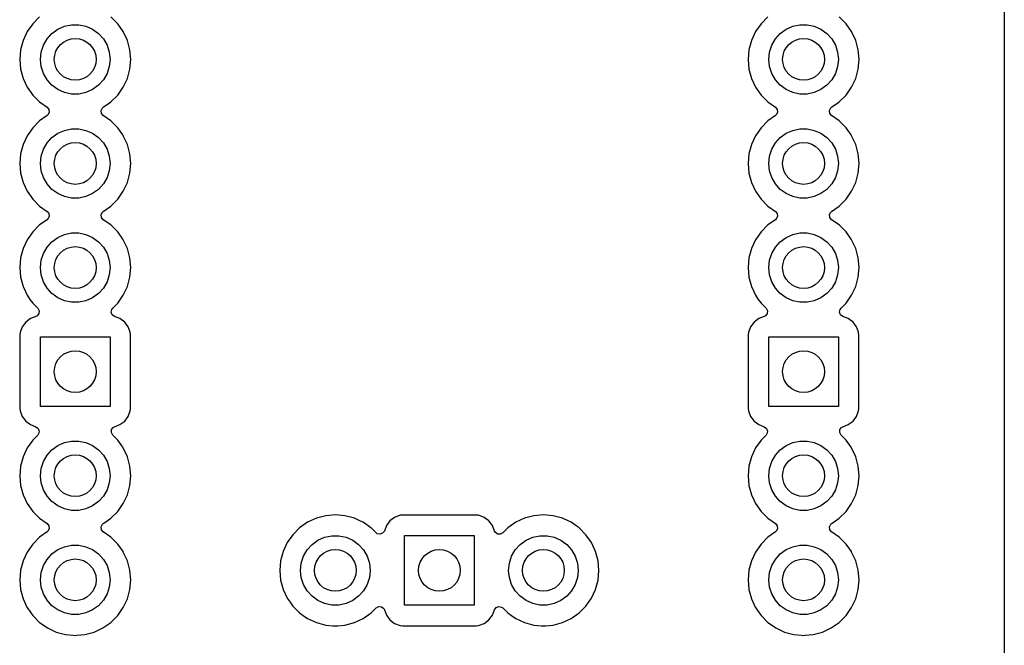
# Model space of a CAD drawing. Extents: x 98 to 223, y -135 to -41.
# Tile 16 of 23: x 199 to 223, y -102 to -86. Entities that reach past the tile are written whole.
import ezdxf

# ---------------------------------------------------------------- set-up
doc = ezdxf.new("R2010")
doc.units = 0
doc.layers.add('BLACK', color=7, linetype='CONTINUOUS')

msp = doc.modelspace()

# ---------------------------------------------------------------- linework, layer by layer
at = {"layer": 'BLACK', "linetype": 'CONTINUOUS'}
for p, q in [((223.182185, -48.567008), (223.178255, -112.144557)), ((199.629847, -86.215255), (199.462755, -86.382347)), ((201.539744, -86.382347), (201.372652, -86.215256)), ((217.409847, -86.215255), (217.242755, -86.382347)), ((219.319744, -86.382347), (219.152652, -86.215256)), ((199.462755, -86.382347), (199.327215, -86.575919)), ((199.932489, -86.622077), (200.07625, -86.517628)), ((200.07625, -86.517628), (200.238586, -86.445352)), ((200.238586, -86.445352), (200.412401, -86.408406)), ((200.412401, -86.408406), (200.590099, -86.408406)), ((200.590099, -86.408406), (200.763914, -86.445352)), ((200.763914, -86.445352), (200.92625, -86.517628)), ((200.92625, -86.517628), (201.070011, -86.622077)), ((201.671116, -86.569966), (201.539744, -86.382347)), ((217.242755, -86.382347), (217.107215, -86.575919)), ((217.712489, -86.622077), (217.85625, -86.517628)), ((217.85625, -86.517628), (218.018586, -86.445352)), ((218.018586, -86.445352), (218.192401, -86.408406)), ((218.192401, -86.408406), (218.370099, -86.408406)), ((218.370099, -86.408406), (218.543914, -86.445352)), ((218.543914, -86.445352), (218.70625, -86.517628)), ((218.70625, -86.517628), (218.850011, -86.622077)), ((219.451116, -86.569966), (219.319744, -86.382347)), ((199.327214, -86.575921), (199.227348, -86.790085)), ((199.327215, -86.575919), (199.327214, -86.575921)), ((199.724736, -86.908024), (199.813586, -86.754133)), ((199.813586, -86.754133), (199.932489, -86.622077)), ((201.070011, -86.622077), (201.188914, -86.754133)), ((201.188914, -86.754133), (201.277764, -86.908024)), ((201.675285, -86.575921), (201.671116, -86.569966)), ((201.775153, -86.790087), (201.675285, -86.575921)), ((217.107214, -86.575921), (217.007348, -86.790085)), ((217.107215, -86.575919), (217.107214, -86.575921)), ((217.504736, -86.908024), (217.593586, -86.754133)), ((217.593586, -86.754133), (217.712489, -86.622077)), ((218.850011, -86.622077), (218.968914, -86.754133)), ((218.968914, -86.754133), (219.057764, -86.908024)), ((219.455285, -86.575921), (219.451116, -86.569966)), ((219.555153, -86.790087), (219.455285, -86.575921)), ((199.227344, -86.790094), (199.166188, -87.018336)), ((199.227348, -86.790085), (199.227344, -86.790094)), ((199.669825, -87.077025), (199.724736, -86.908024)), ((201.277764, -86.908024), (201.332675, -87.077025)), ((201.836313, -87.018342), (201.775153, -86.790087)), ((217.007344, -86.790094), (216.946188, -87.018336)), ((217.007348, -86.790085), (217.007344, -86.790094)), ((217.449825, -87.077025), (217.504736, -86.908024)), ((219.057764, -86.908024), (219.112675, -87.077025)), ((219.616313, -87.018342), (219.555153, -86.790087)), ((199.166186, -87.018346), (199.145591, -87.253749)), ((199.166188, -87.018336), (199.166186, -87.018346)), ((199.65125, -87.25375), (199.669825, -87.077025)), ((201.332675, -87.077025), (201.35125, -87.25375)), ((201.856909, -87.25375), (201.836313, -87.018342)), ((216.946186, -87.018346), (216.925591, -87.253749)), ((216.946188, -87.018336), (216.946186, -87.018346)), ((217.43125, -87.25375), (217.449825, -87.077025)), ((219.112675, -87.077025), (219.13125, -87.25375)), ((219.636909, -87.25375), (219.616313, -87.018342)), ((199.145591, -87.253749), (199.145591, -87.25375)), ((199.145591, -87.25375), (199.166186, -87.489153)), ((199.166186, -87.489153), (199.166188, -87.489163)), ((199.166188, -87.489163), (199.227344, -87.717405)), ((199.669825, -87.430475), (199.65125, -87.25375)), ((199.724736, -87.599476), (199.669825, -87.430475)), ((201.332675, -87.430475), (201.277764, -87.599476)), ((201.35125, -87.25375), (201.332675, -87.430475)), ((201.775153, -87.717413), (201.836313, -87.489158)), ((201.836313, -87.489158), (201.856909, -87.25375)), ((216.925591, -87.253749), (216.925591, -87.25375)), ((216.925591, -87.25375), (216.946186, -87.489153)), ((216.946186, -87.489153), (216.946188, -87.489163)), ((216.946188, -87.489163), (217.007344, -87.717405)), ((217.449825, -87.430475), (217.43125, -87.25375)), ((217.504736, -87.599476), (217.449825, -87.430475)), ((219.112675, -87.430475), (219.057764, -87.599476)), ((219.13125, -87.25375), (219.112675, -87.430475)), ((219.555153, -87.717413), (219.616313, -87.489158)), ((219.616313, -87.489158), (219.636909, -87.25375)), ((199.227344, -87.717405), (199.227346, -87.717409)), ((199.227346, -87.717409), (199.227347, -87.717413)), ((199.227347, -87.717413), (199.327215, -87.93158)), ((199.813586, -87.753367), (199.724736, -87.599476)), ((201.277764, -87.599476), (201.188914, -87.753367)), ((201.675285, -87.93158), (201.775153, -87.717413)), ((217.007344, -87.717405), (217.007346, -87.717409)), ((217.007346, -87.717409), (217.007347, -87.717413)), ((217.007347, -87.717413), (217.107215, -87.93158)), ((217.593586, -87.753367), (217.504736, -87.599476)), ((219.057764, -87.599476), (218.968914, -87.753367)), ((219.455285, -87.93158), (219.555153, -87.717413)), ((199.327215, -87.93158), (199.327217, -87.931584)), ((199.327217, -87.931584), (199.462751, -88.125145)), ((199.932489, -87.885423), (199.813586, -87.753367)), ((200.07625, -87.989872), (199.932489, -87.885423)), ((201.070011, -87.885423), (200.92625, -87.989872)), ((201.188914, -87.753367), (201.070011, -87.885423)), ((201.539745, -88.125151), (201.675285, -87.93158)), ((217.107215, -87.93158), (217.107217, -87.931584)), ((217.107217, -87.931584), (217.242751, -88.125145)), ((217.712489, -87.885423), (217.593586, -87.753367)), ((217.85625, -87.989872), (217.712489, -87.885423)), ((218.850011, -87.885423), (218.70625, -87.989872)), ((218.968914, -87.753367), (218.850011, -87.885423)), ((219.319745, -88.125151), (219.455285, -87.93158)), ((199.462751, -88.125145), (199.462756, -88.125152)), ((199.462756, -88.125152), (199.629847, -88.292243)), ((200.238586, -88.062148), (200.07625, -87.989872)), ((200.412401, -88.099094), (200.238586, -88.062148)), ((200.590099, -88.099094), (200.412401, -88.099094)), ((200.763914, -88.062148), (200.590099, -88.099094)), ((200.92625, -87.989872), (200.763914, -88.062148)), ((201.372651, -88.292245), (201.539745, -88.125151)), ((217.242751, -88.125145), (217.242756, -88.125152)), ((217.242756, -88.125152), (217.409847, -88.292243)), ((218.018586, -88.062148), (217.85625, -87.989872)), ((218.192401, -88.099094), (218.018586, -88.062148)), ((218.370099, -88.099094), (218.192401, -88.099094)), ((218.543914, -88.062148), (218.370099, -88.099094)), ((218.70625, -87.989872), (218.543914, -88.062148)), ((219.152651, -88.292245), (219.319745, -88.125151)), ((199.629847, -88.292243), (199.629853, -88.292248)), ((199.629853, -88.292248), (199.815408, -88.422175)), ((199.815408, -88.422175), (199.859033, -88.476752)), ((201.136273, -88.50125), (201.167796, -88.438895)), ((201.167796, -88.438895), (201.187092, -88.422175)), ((201.187092, -88.422175), (201.33603, -88.317887)), ((201.33603, -88.317887), (201.372651, -88.292245)), ((217.409847, -88.292243), (217.409853, -88.292248)), ((217.409853, -88.292248), (217.595408, -88.422175)), ((217.595408, -88.422175), (217.639033, -88.476752)), ((218.916273, -88.50125), (218.947796, -88.438895)), ((218.947796, -88.438895), (218.967092, -88.422175)), ((218.967092, -88.422175), (219.11603, -88.317887)), ((219.11603, -88.317887), (219.152651, -88.292245)), ((199.815408, -88.625325), (199.629847, -88.755255)), ((199.834704, -88.608605), (199.815408, -88.625325)), ((199.866227, -88.54625), (199.834704, -88.608605)), ((199.859033, -88.476752), (199.866227, -88.54625)), ((201.143467, -88.570748), (201.136273, -88.50125)), ((201.187092, -88.625325), (201.143467, -88.570748)), ((201.372646, -88.755251), (201.187092, -88.625325)), ((217.595408, -88.625325), (217.409847, -88.755255)), ((217.614704, -88.608605), (217.595408, -88.625325)), ((217.646227, -88.54625), (217.614704, -88.608605)), ((217.639033, -88.476752), (217.646227, -88.54625)), ((218.923467, -88.570748), (218.916273, -88.50125)), ((218.967092, -88.625325), (218.923467, -88.570748)), ((219.152646, -88.755251), (218.967092, -88.625325)), ((199.462755, -88.922347), (199.327215, -89.115919)), ((199.629847, -88.755255), (199.462755, -88.922347)), ((201.372652, -88.755256), (201.372646, -88.755251)), ((201.539744, -88.922347), (201.372652, -88.755256)), ((201.660711, -89.095106), (201.539744, -88.922347)), ((217.242755, -88.922347), (217.107215, -89.115919)), ((217.409847, -88.755255), (217.242755, -88.922347)), ((219.152652, -88.755256), (219.152646, -88.755251)), ((219.319744, -88.922347), (219.152652, -88.755256)), ((219.440711, -89.095106), (219.319744, -88.922347)), ((199.327214, -89.115921), (199.227348, -89.330085)), ((199.327215, -89.115919), (199.327214, -89.115921)), ((199.813586, -89.294133), (199.932489, -89.162077)), ((199.932489, -89.162077), (200.07625, -89.057628)), ((200.07625, -89.057628), (200.238586, -88.985352)), ((200.238586, -88.985352), (200.412401, -88.948406)), ((200.412401, -88.948406), (200.590099, -88.948406)), ((200.590099, -88.948406), (200.763914, -88.985352)), ((200.763914, -88.985352), (200.92625, -89.057628)), ((200.92625, -89.057628), (201.070011, -89.162077)), ((201.070011, -89.162077), (201.188914, -89.294133)), ((201.675285, -89.115921), (201.660711, -89.095106)), ((201.775153, -89.330087), (201.675285, -89.115921)), ((217.107214, -89.115921), (217.007348, -89.330085)), ((217.107215, -89.115919), (217.107214, -89.115921)), ((217.593586, -89.294133), (217.712489, -89.162077)), ((217.712489, -89.162077), (217.85625, -89.057628)), ((217.85625, -89.057628), (218.018586, -88.985352)), ((218.018586, -88.985352), (218.192401, -88.948406)), ((218.192401, -88.948406), (218.370099, -88.948406)), ((218.370099, -88.948406), (218.543914, -88.985352)), ((218.543914, -88.985352), (218.70625, -89.057628)), ((218.70625, -89.057628), (218.850011, -89.162077)), ((218.850011, -89.162077), (218.968914, -89.294133)), ((219.455285, -89.115921), (219.440711, -89.095106)), ((219.555153, -89.330087), (219.455285, -89.115921)), ((199.227344, -89.330094), (199.166188, -89.558336)), ((199.227348, -89.330085), (199.227344, -89.330094)), ((199.724736, -89.448024), (199.813586, -89.294133)), ((201.188914, -89.294133), (201.277764, -89.448024)), ((201.836313, -89.558342), (201.775153, -89.330087)), ((217.007344, -89.330094), (216.946188, -89.558336)), ((217.007348, -89.330085), (217.007344, -89.330094)), ((217.504736, -89.448024), (217.593586, -89.294133)), ((218.968914, -89.294133), (219.057764, -89.448024)), ((219.616313, -89.558342), (219.555153, -89.330087)), ((199.166186, -89.558346), (199.145591, -89.793749)), ((199.166188, -89.558336), (199.166186, -89.558346)), ((199.65125, -89.79375), (199.669825, -89.617025)), ((199.669825, -89.617025), (199.724736, -89.448024)), ((201.277764, -89.448024), (201.332675, -89.617025)), ((201.332675, -89.617025), (201.35125, -89.79375)), ((201.856909, -89.79375), (201.836313, -89.558342)), ((216.946186, -89.558346), (216.925591, -89.793749)), ((216.946188, -89.558336), (216.946186, -89.558346)), ((217.43125, -89.79375), (217.449825, -89.617025)), ((217.449825, -89.617025), (217.504736, -89.448024)), ((219.057764, -89.448024), (219.112675, -89.617025)), ((219.112675, -89.617025), (219.13125, -89.79375)), ((219.636909, -89.79375), (219.616313, -89.558342)), ((199.145591, -89.793749), (199.145591, -89.79375)), ((199.145591, -89.79375), (199.166186, -90.029153)), ((199.669825, -89.970475), (199.65125, -89.79375)), ((201.35125, -89.79375), (201.332675, -89.970475)), ((201.836313, -90.029158), (201.856909, -89.79375)), ((216.925591, -89.793749), (216.925591, -89.79375)), ((216.925591, -89.79375), (216.946186, -90.029153)), ((217.449825, -89.970475), (217.43125, -89.79375)), ((219.13125, -89.79375), (219.112675, -89.970475)), ((219.616313, -90.029158), (219.636909, -89.79375)), ((199.166186, -90.029153), (199.166188, -90.029163)), ((199.166188, -90.029163), (199.227344, -90.257405)), ((199.724736, -90.139476), (199.669825, -89.970475)), ((201.332675, -89.970475), (201.277764, -90.139476)), ((201.775153, -90.257413), (201.836313, -90.029158)), ((216.946186, -90.029153), (216.946188, -90.029163)), ((216.946188, -90.029163), (217.007344, -90.257405)), ((217.504736, -90.139476), (217.449825, -89.970475)), ((219.112675, -89.970475), (219.057764, -90.139476)), ((219.555153, -90.257413), (219.616313, -90.029158)), ((199.227344, -90.257405), (199.227346, -90.257409)), ((199.227346, -90.257409), (199.227347, -90.257413)), ((199.227347, -90.257413), (199.2767, -90.36325)), ((199.2767, -90.36325), (199.327215, -90.47158)), ((199.813586, -90.293367), (199.724736, -90.139476)), ((199.932489, -90.425423), (199.813586, -90.293367)), ((201.188914, -90.293367), (201.070011, -90.425423)), ((201.277764, -90.139476), (201.188914, -90.293367)), ((201.675285, -90.47158), (201.775153, -90.257413)), ((217.007344, -90.257405), (217.007346, -90.257409)), ((217.007346, -90.257409), (217.007347, -90.257413)), ((217.007347, -90.257413), (217.0567, -90.36325)), ((217.0567, -90.36325), (217.107215, -90.47158)), ((217.593586, -90.293367), (217.504736, -90.139476)), ((217.712489, -90.425423), (217.593586, -90.293367)), ((218.968914, -90.293367), (218.850011, -90.425423)), ((219.057764, -90.139476), (218.968914, -90.293367)), ((219.455285, -90.47158), (219.555153, -90.257413)), ((199.327215, -90.47158), (199.327217, -90.471584)), ((199.327217, -90.471584), (199.462751, -90.665145)), ((200.07625, -90.529872), (199.932489, -90.425423)), ((200.238586, -90.602148), (200.07625, -90.529872)), ((200.412401, -90.639094), (200.238586, -90.602148)), ((200.763914, -90.602148), (200.590099, -90.639094)), ((200.92625, -90.529872), (200.763914, -90.602148)), ((201.070011, -90.425423), (200.92625, -90.529872)), ((201.539745, -90.665151), (201.675285, -90.47158)), ((217.107215, -90.47158), (217.107217, -90.471584)), ((217.107217, -90.471584), (217.242751, -90.665145)), ((217.85625, -90.529872), (217.712489, -90.425423)), ((218.018586, -90.602148), (217.85625, -90.529872)), ((218.192401, -90.639094), (218.018586, -90.602148)), ((218.543914, -90.602148), (218.370099, -90.639094)), ((218.70625, -90.529872), (218.543914, -90.602148)), ((218.850011, -90.425423), (218.70625, -90.529872)), ((219.319745, -90.665151), (219.455285, -90.47158)), ((199.462751, -90.665145), (199.462756, -90.665152)), ((199.462756, -90.665152), (199.629847, -90.832243)), ((199.629847, -90.832243), (199.629853, -90.832248)), ((199.629853, -90.832248), (199.815408, -90.962175)), ((200.590099, -90.639094), (200.412401, -90.639094)), ((201.264647, -90.90787), (201.372651, -90.832245)), ((201.372651, -90.832245), (201.539745, -90.665151)), ((217.242751, -90.665145), (217.242756, -90.665152)), ((217.242756, -90.665152), (217.409847, -90.832243)), ((217.409847, -90.832243), (217.409853, -90.832248)), ((217.409853, -90.832248), (217.595408, -90.962175)), ((218.370099, -90.639094), (218.192401, -90.639094)), ((219.044647, -90.90787), (219.152651, -90.832245)), ((219.152651, -90.832245), (219.319745, -90.665151)), ((199.815408, -90.962175), (199.859033, -91.016752)), ((199.866227, -91.08625), (199.834704, -91.148605)), ((199.859033, -91.016752), (199.866227, -91.08625)), ((201.136273, -91.04125), (201.167796, -90.978895)), ((201.143467, -91.110748), (201.136273, -91.04125)), ((201.167796, -90.978895), (201.187092, -90.962175)), ((201.187092, -90.962175), (201.264647, -90.90787)), ((217.595408, -90.962175), (217.639033, -91.016752)), ((217.646227, -91.08625), (217.614704, -91.148605)), ((217.639033, -91.016752), (217.646227, -91.08625)), ((218.916273, -91.04125), (218.947796, -90.978895)), ((218.923467, -91.110748), (218.916273, -91.04125)), ((218.947796, -90.978895), (218.967092, -90.962175)), ((218.967092, -90.962175), (219.044647, -90.90787)), ((199.629847, -91.295255), (199.462755, -91.462347)), ((199.815408, -91.165325), (199.629847, -91.295255)), ((199.834704, -91.148605), (199.815408, -91.165325)), ((201.187092, -91.165325), (201.143467, -91.110748)), ((201.372646, -91.295251), (201.187092, -91.165325)), ((201.372652, -91.295256), (201.372646, -91.295251)), ((201.539744, -91.462347), (201.372652, -91.295256)), ((217.409847, -91.295255), (217.242755, -91.462347)), ((217.595408, -91.165325), (217.409847, -91.295255)), ((217.614704, -91.148605), (217.595408, -91.165325)), ((218.967092, -91.165325), (218.923467, -91.110748)), ((219.152646, -91.295251), (218.967092, -91.165325)), ((219.152652, -91.295256), (219.152646, -91.295251)), ((219.319744, -91.462347), (219.152652, -91.295256)), ((199.462755, -91.462347), (199.327215, -91.655919)), ((200.07625, -91.597628), (200.238586, -91.525352)), ((200.238586, -91.525352), (200.412401, -91.488406)), ((200.412401, -91.488406), (200.590099, -91.488406)), ((200.590099, -91.488406), (200.763914, -91.525352)), ((200.763914, -91.525352), (200.92625, -91.597628)), ((201.666202, -91.642948), (201.539744, -91.462347)), ((217.242755, -91.462347), (217.107215, -91.655919)), ((217.85625, -91.597628), (218.018586, -91.525352)), ((218.018586, -91.525352), (218.192401, -91.488406)), ((218.192401, -91.488406), (218.370099, -91.488406)), ((218.370099, -91.488406), (218.543914, -91.525352)), ((218.543914, -91.525352), (218.70625, -91.597628)), ((219.446202, -91.642948), (219.319744, -91.462347)), ((199.327214, -91.655921), (199.227348, -91.870085)), ((199.327215, -91.655919), (199.327214, -91.655921)), ((199.813586, -91.834133), (199.932489, -91.702077)), ((199.932489, -91.702077), (200.07625, -91.597628)), ((200.92625, -91.597628), (201.070011, -91.702077)), ((201.070011, -91.702077), (201.188914, -91.834133)), ((201.675285, -91.655921), (201.666202, -91.642948)), ((201.775153, -91.870087), (201.675285, -91.655921)), ((217.107214, -91.655921), (217.007348, -91.870085)), ((217.107215, -91.655919), (217.107214, -91.655921)), ((217.593586, -91.834133), (217.712489, -91.702077)), ((217.712489, -91.702077), (217.85625, -91.597628)), ((218.70625, -91.597628), (218.850011, -91.702077)), ((218.850011, -91.702077), (218.968914, -91.834133)), ((219.455285, -91.655921), (219.446202, -91.642948)), ((219.555153, -91.870087), (219.455285, -91.655921)), ((199.227344, -91.870094), (199.166188, -92.098336)), ((199.227348, -91.870085), (199.227344, -91.870094)), ((199.669825, -92.157025), (199.724736, -91.988024)), ((199.724736, -91.988024), (199.813586, -91.834133)), ((201.188914, -91.834133), (201.277764, -91.988024)), ((201.277764, -91.988024), (201.332675, -92.157025)), ((201.836313, -92.098342), (201.775153, -91.870087)), ((217.007344, -91.870094), (216.946188, -92.098336)), ((217.007348, -91.870085), (217.007344, -91.870094)), ((217.449825, -92.157025), (217.504736, -91.988024)), ((217.504736, -91.988024), (217.593586, -91.834133)), ((218.968914, -91.834133), (219.057764, -91.988024)), ((219.057764, -91.988024), (219.112675, -92.157025)), ((219.616313, -92.098342), (219.555153, -91.870087)), ((199.166186, -92.098346), (199.145591, -92.333749)), ((199.166188, -92.098336), (199.166186, -92.098346)), ((199.65125, -92.33375), (199.669825, -92.157025)), ((201.332675, -92.157025), (201.35125, -92.33375)), ((201.856909, -92.33375), (201.836313, -92.098342)), ((216.946186, -92.098346), (216.925591, -92.333749)), ((216.946188, -92.098336), (216.946186, -92.098346)), ((217.43125, -92.33375), (217.449825, -92.157025)), ((219.112675, -92.157025), (219.13125, -92.33375)), ((219.636909, -92.33375), (219.616313, -92.098342)), ((199.145591, -92.333749), (199.145591, -92.33375)), ((199.145591, -92.33375), (199.166186, -92.569153)), ((199.669825, -92.510475), (199.65125, -92.33375)), ((199.724736, -92.679476), (199.669825, -92.510475)), ((201.332675, -92.510475), (201.277764, -92.679476)), ((201.35125, -92.33375), (201.332675, -92.510475)), ((201.836313, -92.569158), (201.856909, -92.33375)), ((216.925591, -92.333749), (216.925591, -92.33375)), ((216.925591, -92.33375), (216.946186, -92.569153)), ((217.449825, -92.510475), (217.43125, -92.33375)), ((217.504736, -92.679476), (217.449825, -92.510475)), ((219.112675, -92.510475), (219.057764, -92.679476)), ((219.13125, -92.33375), (219.112675, -92.510475)), ((219.616313, -92.569158), (219.636909, -92.33375)), ((199.166186, -92.569153), (199.166188, -92.569163)), ((199.166188, -92.569163), (199.227344, -92.797405)), ((199.813586, -92.833367), (199.724736, -92.679476)), ((201.277764, -92.679476), (201.188914, -92.833367)), ((201.775153, -92.797413), (201.836313, -92.569158)), ((216.946186, -92.569153), (216.946188, -92.569163)), ((216.946188, -92.569163), (217.007344, -92.797405)), ((217.593586, -92.833367), (217.504736, -92.679476)), ((219.057764, -92.679476), (218.968914, -92.833367)), ((219.555153, -92.797413), (219.616313, -92.569158)), ((199.227344, -92.797405), (199.227346, -92.797409)), ((199.227346, -92.797409), (199.227347, -92.797413)), ((199.227347, -92.797413), (199.284495, -92.919966)), ((199.284495, -92.919966), (199.327215, -93.01158)), ((199.327215, -93.01158), (199.327217, -93.011584)), ((199.327217, -93.011584), (199.396518, -93.110555)), ((199.932489, -92.965423), (199.813586, -92.833367)), ((200.07625, -93.069872), (199.932489, -92.965423)), ((201.070011, -92.965423), (200.92625, -93.069872)), ((201.188914, -92.833367), (201.070011, -92.965423)), ((201.539745, -93.205151), (201.675285, -93.01158)), ((201.675285, -93.01158), (201.775153, -92.797413)), ((217.007344, -92.797405), (217.007346, -92.797409)), ((217.007346, -92.797409), (217.007347, -92.797413)), ((217.007347, -92.797413), (217.064495, -92.919966)), ((217.064495, -92.919966), (217.107215, -93.01158)), ((217.107215, -93.01158), (217.107217, -93.011584)), ((217.107217, -93.011584), (217.176518, -93.110555)), ((217.712489, -92.965423), (217.593586, -92.833367)), ((217.85625, -93.069872), (217.712489, -92.965423)), ((218.850011, -92.965423), (218.70625, -93.069872)), ((218.968914, -92.833367), (218.850011, -92.965423)), ((219.319745, -93.205151), (219.455285, -93.01158)), ((219.455285, -93.01158), (219.555153, -92.797413)), ((199.396518, -93.110555), (199.462751, -93.205146)), ((199.462751, -93.205146), (199.462756, -93.205152)), ((199.462756, -93.205152), (199.58468, -93.327076)), ((200.238586, -93.142148), (200.07625, -93.069872)), ((200.412401, -93.179094), (200.238586, -93.142148)), ((200.590099, -93.179094), (200.412401, -93.179094)), ((200.763914, -93.142148), (200.590099, -93.179094)), ((200.92625, -93.069872), (200.763914, -93.142148)), ((201.417813, -93.327082), (201.539745, -93.205151)), ((217.176518, -93.110555), (217.242751, -93.205146)), ((217.242751, -93.205146), (217.242756, -93.205152)), ((217.242756, -93.205152), (217.36468, -93.327076)), ((218.018586, -93.142148), (217.85625, -93.069872)), ((218.192401, -93.179094), (218.018586, -93.142148)), ((218.370099, -93.179094), (218.192401, -93.179094)), ((218.543914, -93.142148), (218.370099, -93.179094)), ((218.70625, -93.069872), (218.543914, -93.142148)), ((219.197813, -93.327082), (219.319745, -93.205151)), ((199.613181, -93.458091), (199.571309, -93.514024)), ((199.58468, -93.327076), (199.618165, -93.388399)), ((199.618165, -93.388399), (199.613181, -93.458091)), ((201.381816, -93.423603), (201.396668, -93.35533)), ((201.406233, -93.489068), (201.381816, -93.423603)), ((201.396668, -93.35533), (201.417813, -93.327082)), ((201.462167, -93.530939), (201.406233, -93.489068)), ((217.393181, -93.458091), (217.351309, -93.514024)), ((217.36468, -93.327076), (217.398165, -93.388399)), ((217.398165, -93.388399), (217.393181, -93.458091)), ((219.161816, -93.423603), (219.176668, -93.35533)), ((219.186233, -93.489068), (219.161816, -93.423603)), ((219.176668, -93.35533), (219.197813, -93.327082)), ((219.242167, -93.530939), (219.186233, -93.489068)), ((199.293702, -93.666205), (199.207456, -93.781414)), ((199.293705, -93.666202), (199.293702, -93.666205)), ((199.408914, -93.579956), (199.293705, -93.666202)), ((199.408919, -93.579953), (199.408914, -93.579956)), ((199.540333, -93.530939), (199.408919, -93.579953)), ((199.571309, -93.514024), (199.540333, -93.530939)), ((201.593578, -93.579952), (201.462167, -93.530939)), ((201.593585, -93.579956), (201.593578, -93.579952)), ((201.708794, -93.666202), (201.593585, -93.579956)), ((201.708797, -93.666205), (201.708794, -93.666202)), ((201.795043, -93.781414), (201.708797, -93.666205)), ((217.073702, -93.666205), (216.987456, -93.781414)), ((217.073705, -93.666202), (217.073702, -93.666205)), ((217.188914, -93.579956), (217.073705, -93.666202)), ((217.188919, -93.579953), (217.188914, -93.579956)), ((217.320333, -93.530939), (217.188919, -93.579953)), ((217.351309, -93.514024), (217.320333, -93.530939)), ((219.373578, -93.579952), (219.242167, -93.530939)), ((219.373585, -93.579956), (219.373578, -93.579952)), ((219.488794, -93.666202), (219.373585, -93.579956)), ((219.488797, -93.666205), (219.488794, -93.666202)), ((219.575043, -93.781414), (219.488797, -93.666205)), ((199.150751, -93.975873), (199.15075, -93.975885)), ((199.15075, -93.975885), (199.15075, -95.77162)), ((199.157158, -93.916267), (199.150751, -93.975866)), ((199.150751, -93.975866), (199.150751, -93.975873)), ((199.207452, -93.781421), (199.157158, -93.916267)), ((199.207456, -93.781414), (199.207452, -93.781421)), ((201.795047, -93.781421), (201.795043, -93.781414)), ((201.843455, -93.911211), (201.795047, -93.781421)), ((201.845341, -93.916267), (201.843455, -93.911211)), ((201.851749, -93.975878), (201.845341, -93.916267)), ((201.85175, -95.771623), (201.851749, -93.975878)), ((216.930751, -93.975873), (216.93075, -93.975885)), ((216.93075, -93.975885), (216.93075, -95.77162)), ((216.937158, -93.916267), (216.930751, -93.975866)), ((216.930751, -93.975866), (216.930751, -93.975873)), ((216.987452, -93.781421), (216.937158, -93.916267)), ((216.987456, -93.781414), (216.987452, -93.781421)), ((219.575047, -93.781421), (219.575043, -93.781414)), ((219.623455, -93.911211), (219.575047, -93.781421)), ((219.625341, -93.916267), (219.623455, -93.911211)), ((219.631749, -93.975878), (219.625341, -93.916267)), ((219.63175, -95.771623), (219.631749, -93.975878)), ((199.65125, -95.72375), (199.65125, -94.02375)), ((199.65125, -94.02375), (201.35125, -94.02375)), ((201.35125, -94.02375), (201.35125, -95.72375)), ((217.43125, -95.72375), (217.43125, -94.02375)), ((217.43125, -94.02375), (219.13125, -94.02375)), ((219.13125, -94.02375), (219.13125, -95.72375)), ((199.15075, -95.77162), (199.150751, -95.771626)), ((199.150751, -95.771626), (199.157158, -95.831233)), ((199.157158, -95.831233), (199.207452, -95.966078)), ((201.35125, -95.72375), (199.65125, -95.72375)), ((201.795046, -95.966081), (201.845341, -95.831233)), ((201.845341, -95.831233), (201.85175, -95.771623)), ((216.93075, -95.77162), (216.930751, -95.771626)), ((216.930751, -95.771626), (216.937158, -95.831233)), ((216.937158, -95.831233), (216.987452, -95.966078)), ((219.13125, -95.72375), (217.43125, -95.72375)), ((219.575046, -95.966081), (219.625341, -95.831233)), ((219.625341, -95.831233), (219.63175, -95.771623)), ((199.207452, -95.966078), (199.207456, -95.966085)), ((199.207456, -95.966085), (199.293702, -96.081294)), ((199.293702, -96.081294), (199.293705, -96.081297)), ((199.293705, -96.081297), (199.408914, -96.167543)), ((201.593581, -96.167546), (201.708796, -96.081296)), ((201.708796, -96.081296), (201.795046, -95.966081)), ((216.987452, -95.966078), (216.987456, -95.966085)), ((216.987456, -95.966085), (217.073702, -96.081294)), ((217.073702, -96.081294), (217.073705, -96.081297)), ((217.073705, -96.081297), (217.188914, -96.167543)), ((219.373581, -96.167546), (219.488796, -96.081296)), ((219.488796, -96.081296), (219.575046, -95.966081)), ((199.408914, -96.167543), (199.408921, -96.167547)), ((199.408921, -96.167547), (199.540331, -96.21656)), ((199.540331, -96.21656), (199.596265, -96.258431)), ((199.596265, -96.258431), (199.620682, -96.323895)), ((199.620682, -96.323895), (199.60583, -96.392168)), ((201.384334, -96.359101), (201.389318, -96.289409)), ((201.417817, -96.420421), (201.384334, -96.359101)), ((201.389318, -96.289409), (201.431189, -96.233475)), ((201.431189, -96.233475), (201.462165, -96.21656)), ((201.462165, -96.21656), (201.593581, -96.167546)), ((217.188914, -96.167543), (217.188921, -96.167547)), ((217.188921, -96.167547), (217.320331, -96.21656)), ((217.320331, -96.21656), (217.376265, -96.258431)), ((217.376265, -96.258431), (217.400682, -96.323895)), ((217.400682, -96.323895), (217.38583, -96.392168)), ((219.164334, -96.359101), (219.169318, -96.289409)), ((219.197817, -96.420421), (219.164334, -96.359101)), ((219.169318, -96.289409), (219.211189, -96.233475)), ((219.211189, -96.233475), (219.242165, -96.21656)), ((219.242165, -96.21656), (219.373581, -96.167546)), ((199.462753, -96.54235), (199.327215, -96.735919)), ((199.58468, -96.420423), (199.462753, -96.54235)), ((199.60583, -96.392168), (199.58468, -96.420423)), ((200.07625, -96.677628), (200.238586, -96.605352)), ((200.238586, -96.605352), (200.412401, -96.568406)), ((200.412401, -96.568406), (200.590099, -96.568406)), ((200.590099, -96.568406), (200.763914, -96.605352)), ((200.763914, -96.605352), (200.92625, -96.677628)), ((201.485289, -96.487893), (201.417817, -96.420421)), ((201.539746, -96.54235), (201.485289, -96.487893)), ((201.66071, -96.715106), (201.539746, -96.54235)), ((217.242753, -96.54235), (217.107215, -96.735919)), ((217.36468, -96.420423), (217.242753, -96.54235)), ((217.38583, -96.392168), (217.36468, -96.420423)), ((217.85625, -96.677628), (218.018586, -96.605352)), ((218.018586, -96.605352), (218.192401, -96.568406)), ((218.192401, -96.568406), (218.370099, -96.568406)), ((218.370099, -96.568406), (218.543914, -96.605352)), ((218.543914, -96.605352), (218.70625, -96.677628)), ((219.265289, -96.487893), (219.197817, -96.420421)), ((219.319746, -96.54235), (219.265289, -96.487893)), ((219.44071, -96.715106), (219.319746, -96.54235)), ((199.327214, -96.735921), (199.227348, -96.950085)), ((199.327215, -96.735919), (199.327214, -96.735921)), ((199.813586, -96.914133), (199.932489, -96.782077)), ((199.932489, -96.782077), (200.07625, -96.677628)), ((200.92625, -96.677628), (201.070011, -96.782077)), ((201.070011, -96.782077), (201.188914, -96.914133)), ((201.675285, -96.735921), (201.66071, -96.715106)), ((201.775153, -96.950087), (201.675285, -96.735921)), ((217.107214, -96.735921), (217.007348, -96.950085)), ((217.107215, -96.735919), (217.107214, -96.735921)), ((217.593586, -96.914133), (217.712489, -96.782077)), ((217.712489, -96.782077), (217.85625, -96.677628)), ((218.70625, -96.677628), (218.850011, -96.782077)), ((218.850011, -96.782077), (218.968914, -96.914133)), ((219.455285, -96.735921), (219.44071, -96.715106)), ((219.555153, -96.950087), (219.455285, -96.735921)), ((199.227344, -96.950094), (199.166188, -97.178336)), ((199.227348, -96.950085), (199.227344, -96.950094)), ((199.669825, -97.237025), (199.724736, -97.068024)), ((199.724736, -97.068024), (199.813586, -96.914133)), ((201.188914, -96.914133), (201.277764, -97.068024)), ((201.277764, -97.068024), (201.332675, -97.237025)), ((201.836313, -97.178342), (201.775153, -96.950087)), ((217.007344, -96.950094), (216.946188, -97.178336)), ((217.007348, -96.950085), (217.007344, -96.950094)), ((217.449825, -97.237025), (217.504736, -97.068024)), ((217.504736, -97.068024), (217.593586, -96.914133)), ((218.968914, -96.914133), (219.057764, -97.068024)), ((219.057764, -97.068024), (219.112675, -97.237025)), ((219.616313, -97.178342), (219.555153, -96.950087)), ((199.166186, -97.178346), (199.145591, -97.413749)), ((199.166188, -97.178336), (199.166186, -97.178346)), ((199.65125, -97.41375), (199.669825, -97.237025)), ((201.332675, -97.237025), (201.35125, -97.41375)), ((201.856909, -97.41375), (201.836313, -97.178342)), ((216.946186, -97.178346), (216.925591, -97.413749)), ((216.946188, -97.178336), (216.946186, -97.178346)), ((217.43125, -97.41375), (217.449825, -97.237025)), ((219.112675, -97.237025), (219.13125, -97.41375)), ((219.636909, -97.41375), (219.616313, -97.178342)), ((199.145591, -97.413749), (199.145591, -97.41375)), ((199.145591, -97.41375), (199.166186, -97.649153)), ((199.669825, -97.590475), (199.65125, -97.41375)), ((201.35125, -97.41375), (201.332675, -97.590475)), ((201.836313, -97.649158), (201.856909, -97.41375)), ((216.925591, -97.413749), (216.925591, -97.41375)), ((216.925591, -97.41375), (216.946186, -97.649153)), ((217.449825, -97.590475), (217.43125, -97.41375)), ((219.13125, -97.41375), (219.112675, -97.590475)), ((219.616313, -97.649158), (219.636909, -97.41375)), ((199.166186, -97.649153), (199.166188, -97.649163)), ((199.166188, -97.649163), (199.227344, -97.877405)), ((199.724736, -97.759476), (199.669825, -97.590475)), ((199.813586, -97.913367), (199.724736, -97.759476)), ((201.277764, -97.759476), (201.188914, -97.913367)), ((201.332675, -97.590475), (201.277764, -97.759476)), ((201.775153, -97.877413), (201.836313, -97.649158)), ((216.946186, -97.649153), (216.946188, -97.649163)), ((216.946188, -97.649163), (217.007344, -97.877405)), ((217.504736, -97.759476), (217.449825, -97.590475)), ((217.593586, -97.913367), (217.504736, -97.759476)), ((219.057764, -97.759476), (218.968914, -97.913367)), ((219.112675, -97.590475), (219.057764, -97.759476)), ((219.555153, -97.877413), (219.616313, -97.649158)), ((199.227344, -97.877405), (199.227346, -97.877409)), ((199.227346, -97.877409), (199.227347, -97.877413)), ((199.227347, -97.877413), (199.286665, -98.00462)), ((199.286665, -98.00462), (199.327215, -98.09158)), ((199.932489, -98.045423), (199.813586, -97.913367)), ((200.07625, -98.149872), (199.932489, -98.045423)), ((201.070011, -98.045423), (200.92625, -98.149872)), ((201.188914, -97.913367), (201.070011, -98.045423)), ((201.675285, -98.09158), (201.775153, -97.877413)), ((217.007344, -97.877405), (217.007346, -97.877409)), ((217.007346, -97.877409), (217.007347, -97.877413)), ((217.007347, -97.877413), (217.066665, -98.00462)), ((217.066665, -98.00462), (217.107215, -98.09158)), ((217.712489, -98.045423), (217.593586, -97.913367)), ((217.85625, -98.149872), (217.712489, -98.045423)), ((218.850011, -98.045423), (218.70625, -98.149872)), ((218.968914, -97.913367), (218.850011, -98.045423)), ((219.455285, -98.09158), (219.555153, -97.877413)), ((199.327215, -98.09158), (199.327217, -98.091584)), ((199.327217, -98.091584), (199.462751, -98.285145)), ((199.462751, -98.285145), (199.462756, -98.285152)), ((199.462756, -98.285152), (199.629847, -98.452243)), ((200.238586, -98.222148), (200.07625, -98.149872)), ((200.412401, -98.259094), (200.238586, -98.222148)), ((200.590099, -98.259094), (200.412401, -98.259094)), ((200.763914, -98.222148), (200.590099, -98.259094)), ((200.92625, -98.149872), (200.763914, -98.222148)), ((201.372651, -98.452245), (201.539745, -98.285151)), ((201.539745, -98.285151), (201.675285, -98.09158)), ((217.107215, -98.09158), (217.107217, -98.091584)), ((217.107217, -98.091584), (217.242751, -98.285145)), ((217.242751, -98.285145), (217.242756, -98.285152)), ((217.242756, -98.285152), (217.409847, -98.452243)), ((218.018586, -98.222148), (217.85625, -98.149872)), ((218.192401, -98.259094), (218.018586, -98.222148)), ((218.370099, -98.259094), (218.192401, -98.259094)), ((218.543914, -98.222148), (218.370099, -98.259094)), ((218.70625, -98.149872), (218.543914, -98.222148)), ((219.152651, -98.452245), (219.319745, -98.285151)), ((219.319745, -98.285151), (219.455285, -98.09158)), ((199.629847, -98.452243), (199.629853, -98.452248)), ((199.629853, -98.452248), (199.815408, -98.582175)), ((201.225755, -98.555103), (201.372651, -98.452245)), ((206.173419, -98.549715), (205.979847, -98.685255)), ((206.173421, -98.549714), (206.173419, -98.549715)), ((206.387585, -98.449848), (206.173421, -98.549714)), ((206.387594, -98.449844), (206.387585, -98.449848)), ((206.615836, -98.388688), (206.387594, -98.449844)), ((206.615846, -98.388686), (206.615836, -98.388688)), ((206.851249, -98.368091), (206.615846, -98.388686)), ((206.851251, -98.368091), (206.851249, -98.368091)), ((207.086653, -98.388686), (206.851251, -98.368091)), ((207.086663, -98.388688), (207.086653, -98.388686)), ((207.314905, -98.449844), (207.086663, -98.388688)), ((207.314909, -98.449846), (207.314905, -98.449844)), ((207.314913, -98.449847), (207.314909, -98.449846)), ((207.468826, -98.521618), (207.314913, -98.449847)), ((207.52908, -98.549715), (207.468826, -98.521618)), ((207.529084, -98.549717), (207.52908, -98.549715)), ((207.653382, -98.636752), (207.529084, -98.549717)), ((208.183702, -98.516205), (208.097456, -98.631414)), ((208.183705, -98.516202), (208.183702, -98.516205)), ((208.298914, -98.429956), (208.183705, -98.516202)), ((208.298921, -98.429952), (208.298914, -98.429956)), ((208.433766, -98.379658), (208.298921, -98.429952)), ((208.493373, -98.373251), (208.433766, -98.379658)), ((208.493379, -98.37325), (208.493373, -98.373251)), ((210.289114, -98.37325), (208.493379, -98.37325)), ((210.289123, -98.37325), (210.289114, -98.37325)), ((210.289131, -98.37325), (210.289123, -98.37325)), ((210.289133, -98.373251), (210.289131, -98.37325)), ((210.348733, -98.379658), (210.289133, -98.373251)), ((210.483578, -98.429952), (210.348732, -98.379658)), ((210.348732, -98.379658), (210.348733, -98.379658)), ((210.483585, -98.429956), (210.483578, -98.429952)), ((210.598794, -98.516202), (210.483585, -98.429956)), ((210.598797, -98.516205), (210.598794, -98.516202)), ((210.685043, -98.631414), (210.598797, -98.516205)), ((211.253419, -98.549715), (211.05985, -98.685253)), ((211.253421, -98.549714), (211.253419, -98.549715)), ((211.467585, -98.449848), (211.253421, -98.549714)), ((211.467594, -98.449844), (211.467585, -98.449848)), ((211.695836, -98.388688), (211.467594, -98.449844)), ((211.695846, -98.388686), (211.695836, -98.388688)), ((211.931249, -98.368091), (211.695846, -98.388686)), ((211.931251, -98.368091), (211.931249, -98.368091)), ((212.166653, -98.388686), (211.931251, -98.368091)), ((212.166663, -98.388688), (212.166653, -98.388686)), ((212.394905, -98.449844), (212.166663, -98.388688)), ((212.394909, -98.449846), (212.394905, -98.449844)), ((212.394913, -98.449847), (212.394909, -98.449846)), ((212.548826, -98.521618), (212.394913, -98.449847)), ((212.60908, -98.549715), (212.548826, -98.521618)), ((212.609084, -98.549717), (212.60908, -98.549715)), ((212.733382, -98.636752), (212.609084, -98.549717)), ((217.409847, -98.452243), (217.409853, -98.452248)), ((217.409853, -98.452248), (217.595408, -98.582175)), ((219.005755, -98.555103), (219.152651, -98.452245)), ((199.815408, -98.785325), (199.629847, -98.915255)), ((199.815408, -98.582175), (199.859033, -98.636752)), ((199.834704, -98.768605), (199.815408, -98.785325)), ((199.866227, -98.70625), (199.834704, -98.768605)), ((199.859033, -98.636752), (199.866227, -98.70625)), ((201.136273, -98.66125), (201.167796, -98.598895)), ((201.143467, -98.730748), (201.136273, -98.66125)), ((201.187092, -98.785325), (201.143467, -98.730748)), ((201.167796, -98.598895), (201.187092, -98.582175)), ((201.187092, -98.582175), (201.225755, -98.555103)), ((201.372646, -98.915251), (201.187092, -98.785325)), ((205.979847, -98.685255), (205.812755, -98.852347)), ((207.720501, -98.68375), (207.653382, -98.636752)), ((207.722645, -98.685251), (207.720501, -98.68375)), ((207.722652, -98.685256), (207.722645, -98.685251)), ((207.844576, -98.80718), (207.722652, -98.685256)), ((208.048439, -98.762833), (208.006567, -98.818766)), ((208.097453, -98.631419), (208.048439, -98.762833)), ((208.097456, -98.631414), (208.097453, -98.631419)), ((210.685046, -98.631419), (210.685043, -98.631414)), ((210.73406, -98.762831), (210.685046, -98.631419)), ((210.750975, -98.793808), (210.73406, -98.762831)), ((211.05985, -98.685253), (210.937923, -98.80718)), ((212.800501, -98.68375), (212.733382, -98.636752)), ((212.802645, -98.685251), (212.800501, -98.68375)), ((212.802652, -98.685256), (212.802645, -98.685251)), ((212.969744, -98.852347), (212.802652, -98.685256)), ((217.595408, -98.785325), (217.409847, -98.915255)), ((217.595408, -98.582175), (217.639033, -98.636752)), ((217.614704, -98.768605), (217.595408, -98.785325)), ((217.646227, -98.70625), (217.614704, -98.768605)), ((217.639033, -98.636752), (217.646227, -98.70625)), ((218.916273, -98.66125), (218.947796, -98.598895)), ((218.923467, -98.730748), (218.916273, -98.66125)), ((218.967092, -98.785325), (218.923467, -98.730748)), ((218.947796, -98.598895), (218.967092, -98.582175)), ((218.967092, -98.582175), (219.005755, -98.555103)), ((219.152646, -98.915251), (218.967092, -98.785325)), ((199.629847, -98.915255), (199.462755, -99.082347)), ((201.372652, -98.915256), (201.372646, -98.915251)), ((201.539744, -99.082347), (201.372652, -98.915256)), ((205.812755, -98.852347), (205.677215, -99.045919)), ((206.282489, -99.092077), (206.42625, -98.987628)), ((206.42625, -98.987628), (206.588586, -98.915352)), ((206.588586, -98.915352), (206.762401, -98.878406)), ((206.762401, -98.878406), (206.940099, -98.878406)), ((206.940099, -98.878406), (207.113914, -98.915352)), ((207.113914, -98.915352), (207.27625, -98.987628)), ((207.27625, -98.987628), (207.420011, -99.092077)), ((207.87283, -98.828331), (207.844576, -98.80718)), ((207.941103, -98.843183), (207.87283, -98.828331)), ((208.006567, -98.818766), (207.941103, -98.843183)), ((208.54125, -100.57375), (208.54125, -98.87375)), ((208.54125, -98.87375), (210.24125, -98.87375)), ((210.24125, -98.87375), (210.24125, -100.57375)), ((210.806908, -98.83568), (210.750975, -98.793808)), ((210.8766, -98.840664), (210.806908, -98.83568)), ((210.937923, -98.80718), (210.8766, -98.840664)), ((211.362489, -99.092077), (211.50625, -98.987628)), ((211.50625, -98.987628), (211.668586, -98.915352)), ((211.668586, -98.915352), (211.842401, -98.878406)), ((211.842401, -98.878406), (212.020099, -98.878406)), ((212.020099, -98.878406), (212.193914, -98.915352)), ((212.193914, -98.915352), (212.35625, -98.987628)), ((212.35625, -98.987628), (212.500011, -99.092077)), ((213.082541, -99.013438), (212.969744, -98.852347)), ((213.105285, -99.045921), (213.082541, -99.013438)), ((217.409847, -98.915255), (217.242755, -99.082347)), ((219.152652, -98.915256), (219.152646, -98.915251)), ((219.319744, -99.082347), (219.152652, -98.915256)), ((199.462755, -99.082347), (199.327215, -99.275919)), ((199.932489, -99.322077), (200.07625, -99.217628)), ((200.07625, -99.217628), (200.238586, -99.145352)), ((200.238586, -99.145352), (200.412401, -99.108406)), ((200.412401, -99.108406), (200.590099, -99.108406)), ((200.590099, -99.108406), (200.763914, -99.145352)), ((200.763914, -99.145352), (200.92625, -99.217628)), ((200.92625, -99.217628), (201.070011, -99.322077)), ((201.667858, -99.265313), (201.539744, -99.082347)), ((201.675285, -99.275921), (201.667858, -99.265313)), ((205.577344, -99.260094), (205.516188, -99.488336)), ((205.577348, -99.260085), (205.577344, -99.260094)), ((205.677214, -99.045921), (205.577348, -99.260085)), ((205.677215, -99.045919), (205.677214, -99.045921)), ((206.074736, -99.378024), (206.163586, -99.224133)), ((206.163586, -99.224133), (206.282489, -99.092077)), ((207.420011, -99.092077), (207.538914, -99.224133)), ((207.538914, -99.224133), (207.627764, -99.378024)), ((211.154736, -99.378024), (211.243586, -99.224133)), ((211.243586, -99.224133), (211.362489, -99.092077)), ((212.500011, -99.092077), (212.618914, -99.224133)), ((212.618914, -99.224133), (212.707764, -99.378024)), ((213.205153, -99.260087), (213.105285, -99.045921)), ((213.266313, -99.488342), (213.205153, -99.260087)), ((217.242755, -99.082347), (217.107215, -99.275919)), ((217.712489, -99.322077), (217.85625, -99.217628)), ((217.85625, -99.217628), (218.018586, -99.145352)), ((218.018586, -99.145352), (218.192401, -99.108406)), ((218.192401, -99.108406), (218.370099, -99.108406)), ((218.370099, -99.108406), (218.543914, -99.145352)), ((218.543914, -99.145352), (218.70625, -99.217628)), ((218.70625, -99.217628), (218.850011, -99.322077)), ((219.447858, -99.265313), (219.319744, -99.082347)), ((219.455285, -99.275921), (219.447858, -99.265313)), ((199.227344, -99.490094), (199.166188, -99.718336)), ((199.227348, -99.490085), (199.227344, -99.490094)), ((199.327214, -99.275921), (199.227348, -99.490085)), ((199.327215, -99.275919), (199.327214, -99.275921)), ((199.724736, -99.608024), (199.813586, -99.454133)), ((199.813586, -99.454133), (199.932489, -99.322077)), ((201.070011, -99.322077), (201.188914, -99.454133)), ((201.188914, -99.454133), (201.277764, -99.608024)), ((201.775153, -99.490087), (201.675285, -99.275921)), ((201.836313, -99.718342), (201.775153, -99.490087)), ((205.516186, -99.488346), (205.495591, -99.723749)), ((205.516188, -99.488336), (205.516186, -99.488346)), ((206.019825, -99.547025), (206.074736, -99.378024)), ((207.627764, -99.378024), (207.682675, -99.547025)), ((211.099825, -99.547025), (211.154736, -99.378024)), ((212.707764, -99.378024), (212.762675, -99.547025)), ((213.286909, -99.72375), (213.266313, -99.488342)), ((217.007344, -99.490094), (216.946188, -99.718336)), ((217.007348, -99.490085), (217.007344, -99.490094)), ((217.107214, -99.275921), (217.007348, -99.490085)), ((217.107215, -99.275919), (217.107214, -99.275921)), ((217.504736, -99.608024), (217.593586, -99.454133)), ((217.593586, -99.454133), (217.712489, -99.322077)), ((218.850011, -99.322077), (218.968914, -99.454133)), ((218.968914, -99.454133), (219.057764, -99.608024)), ((219.555153, -99.490087), (219.455285, -99.275921)), ((219.616313, -99.718342), (219.555153, -99.490087)), ((199.166186, -99.718346), (199.145591, -99.953749)), ((199.166188, -99.718336), (199.166186, -99.718346)), ((199.669825, -99.777025), (199.724736, -99.608024)), ((201.277764, -99.608024), (201.332675, -99.777025)), ((201.836786, -99.723749), (201.836313, -99.718342)), ((201.856909, -99.95375), (201.836786, -99.723749)), ((205.495591, -99.723749), (205.495591, -99.72375)), ((205.495591, -99.72375), (205.516186, -99.959153)), ((206.00125, -99.72375), (206.019825, -99.547025)), ((206.019825, -99.900475), (206.00125, -99.72375)), ((207.682675, -99.547025), (207.70125, -99.72375)), ((207.70125, -99.72375), (207.682675, -99.900475)), ((211.08125, -99.72375), (211.099825, -99.547025)), ((211.099825, -99.900475), (211.08125, -99.72375)), ((212.762675, -99.547025), (212.78125, -99.72375)), ((212.78125, -99.72375), (212.762675, -99.900475)), ((213.266313, -99.959158), (213.286909, -99.72375)), ((216.946186, -99.718346), (216.925591, -99.953749)), ((216.946188, -99.718336), (216.946186, -99.718346)), ((217.449825, -99.777025), (217.504736, -99.608024)), ((219.057764, -99.608024), (219.112675, -99.777025)), ((219.636909, -99.95375), (219.616313, -99.718342)), ((199.145591, -99.953749), (199.145591, -99.95375)), ((199.145591, -99.95375), (199.166186, -100.189153)), ((199.65125, -99.95375), (199.669825, -99.777025)), ((199.669825, -100.130475), (199.65125, -99.95375)), ((201.332675, -99.777025), (201.35125, -99.95375)), ((201.35125, -99.95375), (201.332675, -100.130475)), ((201.836313, -100.189158), (201.856909, -99.95375)), ((205.516186, -99.959153), (205.516188, -99.959163)), ((205.516188, -99.959163), (205.577344, -100.187405)), ((206.074736, -100.069476), (206.019825, -99.900475)), ((207.682675, -99.900475), (207.627764, -100.069476)), ((211.154736, -100.069476), (211.099825, -99.900475)), ((212.762675, -99.900475), (212.707764, -100.069476)), ((213.205153, -100.187413), (213.266313, -99.959158)), ((216.925591, -99.953749), (216.925591, -99.95375)), ((216.925591, -99.95375), (216.946186, -100.189153)), ((217.43125, -99.95375), (217.449825, -99.777025)), ((217.449825, -100.130475), (217.43125, -99.95375)), ((219.112675, -99.777025), (219.13125, -99.95375)), ((219.13125, -99.95375), (219.112675, -100.130475)), ((219.616313, -100.189158), (219.636909, -99.95375)), ((199.166186, -100.189153), (199.166188, -100.189163)), ((199.166188, -100.189163), (199.227344, -100.417405)), ((199.724736, -100.299476), (199.669825, -100.130475)), ((201.332675, -100.130475), (201.277764, -100.299476)), ((201.775153, -100.417413), (201.836313, -100.189158)), ((205.577344, -100.187405), (205.577346, -100.187409)), ((205.577346, -100.187409), (205.577347, -100.187413)), ((205.577347, -100.187413), (205.677215, -100.40158)), ((206.163586, -100.223367), (206.074736, -100.069476)), ((206.282489, -100.355423), (206.163586, -100.223367)), ((207.538914, -100.223367), (207.420011, -100.355423)), ((207.627764, -100.069476), (207.538914, -100.223367)), ((211.243586, -100.223367), (211.154736, -100.069476)), ((211.362489, -100.355423), (211.243586, -100.223367)), ((212.618914, -100.223367), (212.500011, -100.355423)), ((212.707764, -100.069476), (212.618914, -100.223367)), ((213.105285, -100.40158), (213.205153, -100.187413)), ((216.946186, -100.189153), (216.946188, -100.189163)), ((216.946188, -100.189163), (217.007344, -100.417405)), ((217.504736, -100.299476), (217.449825, -100.130475)), ((219.112675, -100.130475), (219.057764, -100.299476)), ((219.555153, -100.417413), (219.616313, -100.189158)), ((199.227344, -100.417405), (199.227346, -100.417409)), ((199.227346, -100.417409), (199.227347, -100.417413)), ((199.227347, -100.417413), (199.322572, -100.621623)), ((199.813586, -100.453367), (199.724736, -100.299476)), ((199.932489, -100.585423), (199.813586, -100.453367)), ((201.188914, -100.453367), (201.070011, -100.585423)), ((201.277764, -100.299476), (201.188914, -100.453367)), ((201.675285, -100.63158), (201.775153, -100.417413)), ((205.677215, -100.40158), (205.677217, -100.401584)), ((205.677217, -100.401584), (205.745609, -100.499257)), ((206.42625, -100.459872), (206.282489, -100.355423)), ((206.588586, -100.532148), (206.42625, -100.459872)), ((207.27625, -100.459872), (207.113914, -100.532148)), ((207.420011, -100.355423), (207.27625, -100.459872)), ((211.50625, -100.459872), (211.362489, -100.355423)), ((211.668586, -100.532148), (211.50625, -100.459872)), ((212.35625, -100.459872), (212.193914, -100.532148)), ((212.500011, -100.355423), (212.35625, -100.459872)), ((212.969745, -100.595151), (213.105285, -100.40158)), ((217.007344, -100.417405), (217.007346, -100.417409)), ((217.007346, -100.417409), (217.007347, -100.417413)), ((217.007347, -100.417413), (217.102572, -100.621623)), ((217.593586, -100.453367), (217.504736, -100.299476)), ((217.712489, -100.585423), (217.593586, -100.453367)), ((218.968914, -100.453367), (218.850011, -100.585423)), ((219.057764, -100.299476), (218.968914, -100.453367)), ((219.455285, -100.63158), (219.555153, -100.417413)), ((199.322572, -100.621623), (199.327215, -100.63158)), ((199.327215, -100.63158), (199.327217, -100.631584)), ((199.327217, -100.631584), (199.418706, -100.762243)), ((200.07625, -100.689872), (199.932489, -100.585423)), ((200.238586, -100.762148), (200.07625, -100.689872)), ((200.92625, -100.689872), (200.763914, -100.762148)), ((201.070011, -100.585423), (200.92625, -100.689872)), ((201.539745, -100.825151), (201.675285, -100.63158)), ((205.745609, -100.499257), (205.812755, -100.595151)), ((205.812755, -100.595151), (205.979849, -100.762245)), ((206.762401, -100.569094), (206.588586, -100.532148)), ((206.940099, -100.569094), (206.762401, -100.569094)), ((207.113914, -100.532148), (206.940099, -100.569094)), ((207.722651, -100.762245), (207.844579, -100.640316)), ((207.844579, -100.640316), (207.905898, -100.606834)), ((207.905898, -100.606834), (207.97559, -100.611818)), ((207.97559, -100.611818), (208.031524, -100.653689)), ((208.031524, -100.653689), (208.048439, -100.684667)), ((208.048439, -100.684667), (208.097452, -100.816078)), ((210.24125, -100.57375), (208.54125, -100.57375)), ((210.685046, -100.816081), (210.73406, -100.684666)), ((210.73406, -100.684666), (210.775931, -100.628734)), ((210.775931, -100.628734), (210.841395, -100.604316)), ((210.841395, -100.604316), (210.909668, -100.619167)), ((210.909668, -100.619167), (210.937923, -100.640319)), ((210.937923, -100.640319), (211.059849, -100.762245)), ((211.842401, -100.569094), (211.668586, -100.532148)), ((212.020099, -100.569094), (211.842401, -100.569094)), ((212.193914, -100.532148), (212.020099, -100.569094)), ((212.802651, -100.762245), (212.969745, -100.595151)), ((217.102572, -100.621623), (217.107215, -100.63158)), ((217.107215, -100.63158), (217.107217, -100.631584)), ((217.107217, -100.631584), (217.198706, -100.762243)), ((217.85625, -100.689872), (217.712489, -100.585423)), ((218.018586, -100.762148), (217.85625, -100.689872)), ((218.70625, -100.689872), (218.543914, -100.762148)), ((218.850011, -100.585423), (218.70625, -100.689872)), ((219.319745, -100.825151), (219.455285, -100.63158)), ((199.418706, -100.762243), (199.462755, -100.825151)), ((199.462755, -100.825151), (199.629849, -100.992245)), ((200.412401, -100.799094), (200.238586, -100.762148)), ((200.590099, -100.799094), (200.412401, -100.799094)), ((200.763914, -100.762148), (200.590099, -100.799094)), ((201.372651, -100.992245), (201.539745, -100.825151)), ((205.979849, -100.762245), (206.069679, -100.825145)), ((206.069679, -100.825145), (206.173415, -100.897782)), ((206.173415, -100.897782), (206.173417, -100.897783)), ((206.173417, -100.897783), (206.17342, -100.897785)), ((206.17342, -100.897785), (206.387587, -100.997653)), ((207.314913, -100.997653), (207.52908, -100.897785)), ((207.52908, -100.897785), (207.722651, -100.762245)), ((208.097452, -100.816078), (208.097456, -100.816085)), ((208.097456, -100.816085), (208.183702, -100.931294)), ((208.183702, -100.931294), (208.183705, -100.931297)), ((208.183705, -100.931297), (208.298914, -101.017543)), ((210.483581, -101.017546), (210.598796, -100.931296)), ((210.598796, -100.931296), (210.685046, -100.816081)), ((211.059849, -100.762245), (211.149679, -100.825145)), ((211.149679, -100.825145), (211.253415, -100.897782)), ((211.253415, -100.897782), (211.253417, -100.897783)), ((211.253417, -100.897783), (211.25342, -100.897785)), ((211.25342, -100.897785), (211.467587, -100.997653)), ((212.394913, -100.997653), (212.60908, -100.897785)), ((212.60908, -100.897785), (212.802651, -100.762245)), ((217.198706, -100.762243), (217.242755, -100.825151)), ((217.242755, -100.825151), (217.409849, -100.992245)), ((218.192401, -100.799094), (218.018586, -100.762148)), ((218.370099, -100.799094), (218.192401, -100.799094)), ((218.543914, -100.762148), (218.370099, -100.799094)), ((219.152651, -100.992245), (219.319745, -100.825151)), ((199.629849, -100.992245), (199.665983, -101.017546)), ((199.665983, -101.017546), (199.823415, -101.127782)), ((199.823415, -101.127782), (199.823417, -101.127783)), ((199.823417, -101.127783), (199.82342, -101.127785)), ((199.82342, -101.127785), (200.037587, -101.227653)), ((200.964913, -101.227653), (201.17908, -101.127785)), ((201.17908, -101.127785), (201.372651, -100.992245)), ((206.387587, -100.997653), (206.615842, -101.058813)), ((206.615842, -101.058813), (206.792284, -101.07425)), ((206.792284, -101.07425), (206.851249, -101.079409)), ((206.851249, -101.079409), (206.85125, -101.079409)), ((206.85125, -101.079409), (206.851251, -101.079409)), ((206.851251, -101.079409), (206.910216, -101.07425)), ((206.910216, -101.07425), (207.086658, -101.058813)), ((207.086658, -101.058813), (207.314913, -100.997653)), ((208.298914, -101.017543), (208.298921, -101.017547)), ((208.298921, -101.017547), (208.433767, -101.067841)), ((208.433767, -101.067841), (208.433766, -101.067841)), ((208.433766, -101.067841), (208.440694, -101.068585)), ((208.440694, -101.068585), (208.493377, -101.07425)), ((208.493377, -101.07425), (210.289122, -101.074249)), ((210.289122, -101.074249), (210.348733, -101.067841)), ((210.348733, -101.067841), (210.483581, -101.017546)), ((211.467587, -100.997653), (211.695842, -101.058813)), ((211.695842, -101.058813), (211.872284, -101.07425)), ((211.872284, -101.07425), (211.931249, -101.079409)), ((211.931249, -101.079409), (211.93125, -101.079409)), ((211.93125, -101.079409), (211.931251, -101.079409)), ((211.931251, -101.079409), (211.990216, -101.07425)), ((211.990216, -101.07425), (212.166658, -101.058813)), ((212.166658, -101.058813), (212.394913, -100.997653)), ((217.409849, -100.992245), (217.445983, -101.017546)), ((217.445983, -101.017546), (217.603415, -101.127782)), ((217.603415, -101.127782), (217.603417, -101.127783)), ((217.603417, -101.127783), (217.60342, -101.127785)), ((217.60342, -101.127785), (217.817587, -101.227653)), ((218.744913, -101.227653), (218.95908, -101.127785)), ((218.95908, -101.127785), (219.152651, -100.992245)), ((200.037587, -101.227653), (200.265842, -101.288813)), ((200.265842, -101.288813), (200.454168, -101.305289)), ((200.454168, -101.305289), (200.501249, -101.309409)), ((200.501249, -101.309409), (200.50125, -101.309409)), ((200.50125, -101.309409), (200.501251, -101.309409)), ((200.501251, -101.309409), (200.540484, -101.305976)), ((200.540484, -101.305976), (200.736658, -101.288813)), ((200.736658, -101.288813), (200.964913, -101.227653)), ((217.817587, -101.227653), (218.045842, -101.288813)), ((218.045842, -101.288813), (218.234168, -101.305289)), ((218.234168, -101.305289), (218.281249, -101.309409)), ((218.281249, -101.309409), (218.28125, -101.309409)), ((218.28125, -101.309409), (218.281251, -101.309409)), ((218.281251, -101.309409), (218.320484, -101.305976)), ((218.320484, -101.305976), (218.516658, -101.288813)), ((218.516658, -101.288813), (218.744913, -101.227653))]:
    msp.add_line(p, q, dxfattribs=at)
at = {"layer": 'BLACK'}
for centre in [(200.50125, -87.25375), (218.28125, -87.25375), (200.50125, -89.79375), (218.28125, -89.79375), (200.50125, -92.33375), (218.28125, -92.33375), (200.50125, -94.87375), (218.28125, -94.87375), (200.50125, -97.41375), (218.28125, -97.41375), (206.85125, -99.72375), (209.39125, -99.72375), (211.93125, -99.72375), (200.50125, -99.95375), (218.28125, -99.95375)]:
    msp.add_circle(centre, 0.51, dxfattribs=at)

doc.saveas('drawing.dxf')
